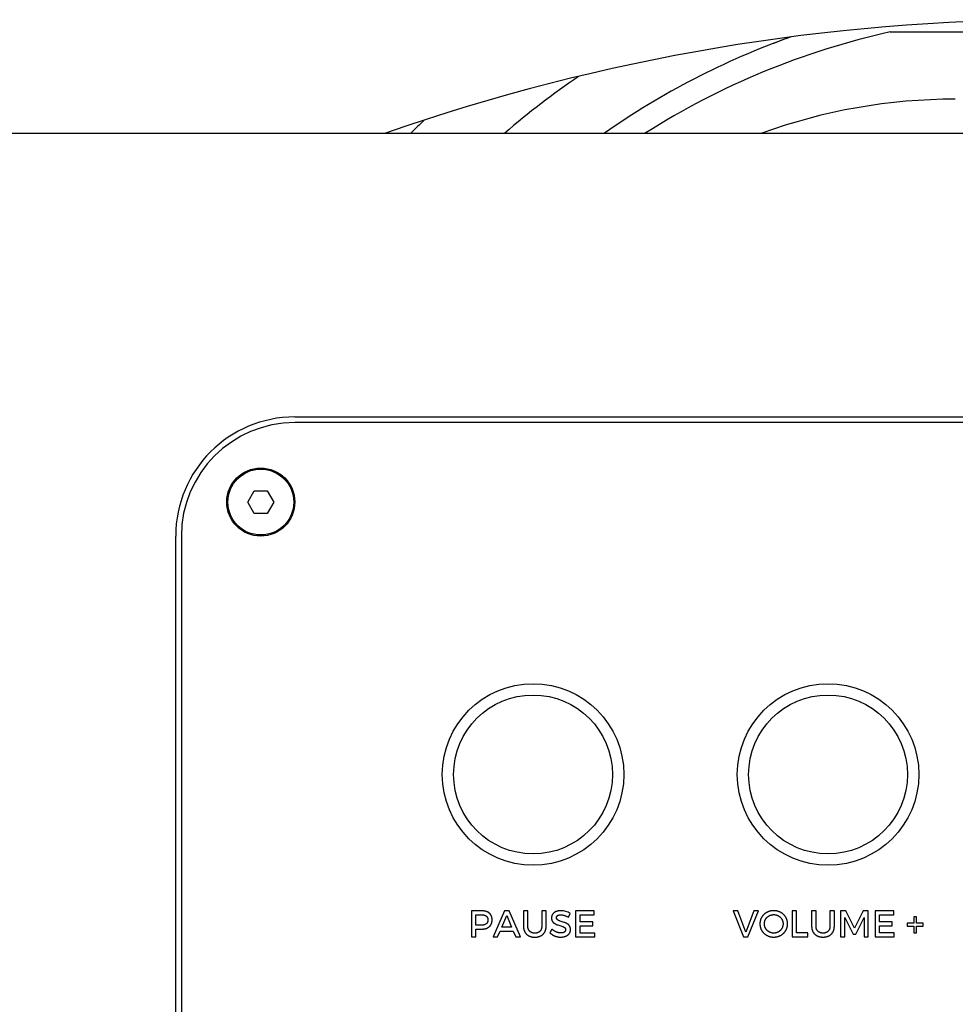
# Model space of a CAD drawing. Extents: x 11880 to 25577, y 6756 to 10446.
# Tile 14 of 87: x 12769 to 12851, y 9133 to 9220. Entities that reach past the tile are written whole.
import ezdxf

# ---------------------------------------------------------------- set-up
doc = ezdxf.new("R2010")
doc.units = 0
doc.header["$MEASUREMENT"] = 0
doc.layers.add('HAIRLINE', color=178, linetype='CONTINUOUS')

msp = doc.modelspace()

# ---------------------------------------------------------------- linework, layer by layer
at = {"layer": 'HAIRLINE'}
for p, q in [((12845.409, 9218.68), (12874.467, 9218.68)), ((12664.937, 9209.761), (13054.937, 9209.761)), ((12792.937, 9184.761), (12926.937, 9184.761)), ((12926.937, 9184.261), (12792.937, 9184.261)), ((12782.437, 9080.261), (12782.437, 9174.261)), ((12782.937, 9174.261), (12782.937, 9080.261)), ((12808.501, 9141.244), (12808.501, 9138.944)), ((12809.417, 9141.244), (12808.501, 9141.244)), ((12808.888, 9140.896), (12809.401, 9140.896)), ((12808.888, 9139.986), (12808.888, 9140.896)), ((12813.479, 9141.244), (12813.091, 9141.244)), ((12813.091, 9141.244), (12813.091, 9139.897)), ((12813.479, 9139.897), (12813.479, 9141.244)), ((12815.092, 9141.244), (12814.704, 9141.244)), ((12814.704, 9141.244), (12814.704, 9139.897)), ((12815.092, 9139.897), (12815.092, 9141.244)), ((12817.047, 9140.683), (12817.208, 9141.024)), ((12838.881, 9141.251), (12838.493, 9141.251)), ((12838.493, 9141.251), (12838.493, 9139.904)), ((12838.881, 9139.904), (12838.881, 9141.251)), ((12840.494, 9141.251), (12840.106, 9141.251)), ((12840.106, 9141.251), (12840.106, 9139.904)), ((12840.494, 9139.904), (12840.494, 9141.251)), ((12809.401, 9139.986), (12808.888, 9139.986)), ((12808.888, 9138.944), (12808.888, 9139.638)), ((12808.888, 9139.638), (12809.417, 9139.638)), ((12815.598, 9139.631), (12815.43, 9139.296)), ((12808.501, 9138.944), (12808.888, 9138.944))]:
    msp.add_line(p, q, dxfattribs=at)
for points in [[(12789.36, 9178.261), (12790.514, 9178.261), (12791.092, 9177.261), (12790.514, 9176.261), (12789.36, 9176.261), (12788.782, 9177.261)], [(12812.197, 9139.464), (12812.417, 9138.944), (12812.831, 9138.944), (12811.826, 9141.244), (12811.428, 9141.244), (12810.413, 9138.944), (12810.817, 9138.944), (12811.037, 9139.464)], [(12819.334, 9140.896), (12819.334, 9141.244), (12817.691, 9141.244), (12817.691, 9138.944), (12819.373, 9138.944), (12819.373, 9139.293), (12818.079, 9139.293), (12818.079, 9139.927), (12819.202, 9139.927), (12819.202, 9140.275), (12818.079, 9140.275), (12818.079, 9140.896)], [(12832.881, 9138.951), (12833.811, 9141.251), (12833.407, 9141.251), (12832.69, 9139.381), (12831.981, 9141.251), (12831.563, 9141.251), (12832.48, 9138.951)], [(12835.151, 9141.261), (12835.119, 9141.26), (12835.087, 9141.259), (12835.056, 9141.258), (12835.024, 9141.255), (12834.993, 9141.252), (12834.962, 9141.248), (12834.932, 9141.243), (12834.902, 9141.238), (12834.872, 9141.232), (12834.842, 9141.226), (12834.813, 9141.218), (12834.784, 9141.21), (12834.755, 9141.202), (12834.727, 9141.193), (12834.699, 9141.183), (12834.671, 9141.172), (12834.644, 9141.161), (12834.617, 9141.15), (12834.59, 9141.138), (12834.564, 9141.125), (12834.538, 9141.111), (12834.513, 9141.098), (12834.488, 9141.083), (12834.464, 9141.068), (12834.44, 9141.052), (12834.416, 9141.036), (12834.393, 9141.02), (12834.37, 9141.002), (12834.348, 9140.985), (12834.326, 9140.966), (12834.305, 9140.948), (12834.284, 9140.929), (12834.264, 9140.909), (12834.244, 9140.889), (12834.225, 9140.868), (12834.206, 9140.847), (12834.188, 9140.825), (12834.17, 9140.803), (12834.153, 9140.781), (12834.137, 9140.758), (12834.121, 9140.735), (12834.106, 9140.711), (12834.091, 9140.687), (12834.077, 9140.663), (12834.063, 9140.638), (12834.05, 9140.612), (12834.038, 9140.587), (12834.026, 9140.561), (12834.015, 9140.534), (12834.005, 9140.508), (12833.995, 9140.481), (12833.986, 9140.453), (12833.977, 9140.426), (12833.97, 9140.397), (12833.963, 9140.369), (12833.956, 9140.34), (12833.951, 9140.311), (12833.946, 9140.282), (12833.942, 9140.253), (12833.938, 9140.223), (12833.936, 9140.193), (12833.934, 9140.162), (12833.933, 9140.132), (12833.932, 9140.101), (12833.933, 9140.07), (12833.934, 9140.04), (12833.936, 9140.01), (12833.938, 9139.98), (12833.942, 9139.95), (12833.946, 9139.92), (12833.951, 9139.891), (12833.956, 9139.862), (12833.963, 9139.834), (12833.97, 9139.805), (12833.977, 9139.777), (12833.986, 9139.749), (12833.995, 9139.722), (12834.005, 9139.695), (12834.015, 9139.668), (12834.026, 9139.641), (12834.038, 9139.615), (12834.05, 9139.59), (12834.063, 9139.564), (12834.077, 9139.539), (12834.091, 9139.515), (12834.106, 9139.49), (12834.121, 9139.467), (12834.137, 9139.443), (12834.153, 9139.42), (12834.17, 9139.398), (12834.188, 9139.375), (12834.206, 9139.354), (12834.225, 9139.332), (12834.244, 9139.312), (12834.264, 9139.291), (12834.284, 9139.271), (12834.305, 9139.252), (12834.326, 9139.233), (12834.348, 9139.215), (12834.37, 9139.197), (12834.393, 9139.179), (12834.416, 9139.162), (12834.44, 9139.146), (12834.464, 9139.13), (12834.488, 9139.115), (12834.513, 9139.1), (12834.538, 9139.086), (12834.564, 9139.073), (12834.59, 9139.06), (12834.617, 9139.047), (12834.644, 9139.036), (12834.671, 9139.024), (12834.699, 9139.014), (12834.727, 9139.004), (12834.755, 9138.995), (12834.784, 9138.986), (12834.813, 9138.978), (12834.842, 9138.97), (12834.872, 9138.964), (12834.902, 9138.958), (12834.932, 9138.952), (12834.962, 9138.948), (12834.993, 9138.944), (12835.024, 9138.94), (12835.056, 9138.938), (12835.087, 9138.936), (12835.119, 9138.935), (12835.151, 9138.935), (12835.183, 9138.935), (12835.215, 9138.936), (12835.247, 9138.938), (12835.278, 9138.94), (12835.309, 9138.944), (12835.34, 9138.948), (12835.371, 9138.952), (12835.401, 9138.958), (12835.431, 9138.964), (12835.46, 9138.97), (12835.49, 9138.978), (12835.519, 9138.986), (12835.547, 9138.995), (12835.576, 9139.004), (12835.604, 9139.014), (12835.631, 9139.024), (12835.659, 9139.036), (12835.686, 9139.047), (12835.712, 9139.06), (12835.738, 9139.073), (12835.764, 9139.086), (12835.789, 9139.1), (12835.814, 9139.115), (12835.839, 9139.13), (12835.863, 9139.146), (12835.886, 9139.162), (12835.91, 9139.179), (12835.932, 9139.197), (12835.954, 9139.215), (12835.976, 9139.233), (12835.997, 9139.252), (12836.018, 9139.271), (12836.039, 9139.291), (12836.058, 9139.312), (12836.077, 9139.332), (12836.096, 9139.354), (12836.114, 9139.375), (12836.132, 9139.398), (12836.149, 9139.42), (12836.166, 9139.443), (12836.182, 9139.467), (12836.197, 9139.49), (12836.212, 9139.515), (12836.226, 9139.539), (12836.239, 9139.564), (12836.252, 9139.59), (12836.265, 9139.615), (12836.276, 9139.641), (12836.287, 9139.668), (12836.298, 9139.695), (12836.307, 9139.722), (12836.317, 9139.749), (12836.325, 9139.777), (12836.333, 9139.805), (12836.34, 9139.834), (12836.346, 9139.862), (12836.352, 9139.891), (12836.356, 9139.92), (12836.361, 9139.95), (12836.364, 9139.98), (12836.367, 9140.01), (12836.369, 9140.04), (12836.37, 9140.07), (12836.37, 9140.101), (12836.37, 9140.132), (12836.369, 9140.162), (12836.367, 9140.192), (12836.364, 9140.222), (12836.361, 9140.252), (12836.356, 9140.281), (12836.352, 9140.311), (12836.346, 9140.339), (12836.34, 9140.368), (12836.333, 9140.396), (12836.325, 9140.424), (12836.317, 9140.452), (12836.307, 9140.479), (12836.298, 9140.506), (12836.287, 9140.533), (12836.276, 9140.559), (12836.265, 9140.585), (12836.252, 9140.611), (12836.239, 9140.636), (12836.226, 9140.661), (12836.212, 9140.686), (12836.197, 9140.71), (12836.182, 9140.733), (12836.166, 9140.757), (12836.149, 9140.78), (12836.132, 9140.802), (12836.114, 9140.824), (12836.096, 9140.846), (12836.077, 9140.867), (12836.058, 9140.887), (12836.039, 9140.908), (12836.018, 9140.927), (12835.997, 9140.947), (12835.976, 9140.965), (12835.954, 9140.984), (12835.932, 9141.001), (12835.91, 9141.019), (12835.886, 9141.035), (12835.863, 9141.051), (12835.839, 9141.067), (12835.814, 9141.082), (12835.789, 9141.097), (12835.764, 9141.111), (12835.738, 9141.124), (12835.712, 9141.137), (12835.686, 9141.149), (12835.659, 9141.161), (12835.631, 9141.172), (12835.604, 9141.182), (12835.576, 9141.192), (12835.547, 9141.202), (12835.519, 9141.21), (12835.49, 9141.218), (12835.46, 9141.225), (12835.431, 9141.232), (12835.401, 9141.238), (12835.371, 9141.243), (12835.34, 9141.248), (12835.309, 9141.252), (12835.278, 9141.255), (12835.247, 9141.258), (12835.215, 9141.259), (12835.183, 9141.26)], [(12835.155, 9140.913), (12835.176, 9140.912), (12835.196, 9140.912), (12835.217, 9140.91), (12835.238, 9140.908), (12835.258, 9140.906), (12835.279, 9140.903), (12835.299, 9140.9), (12835.319, 9140.896), (12835.339, 9140.892), (12835.358, 9140.888), (12835.378, 9140.882), (12835.397, 9140.877), (12835.416, 9140.871), (12835.435, 9140.864), (12835.454, 9140.857), (12835.472, 9140.85), (12835.49, 9140.842), (12835.508, 9140.834), (12835.526, 9140.825), (12835.544, 9140.816), (12835.561, 9140.807), (12835.578, 9140.797), (12835.595, 9140.787), (12835.611, 9140.776), (12835.627, 9140.765), (12835.643, 9140.754), (12835.659, 9140.742), (12835.674, 9140.73), (12835.689, 9140.718), (12835.704, 9140.705), (12835.718, 9140.692), (12835.732, 9140.678), (12835.746, 9140.664), (12835.76, 9140.65), (12835.773, 9140.636), (12835.785, 9140.621), (12835.798, 9140.606), (12835.81, 9140.59), (12835.821, 9140.574), (12835.832, 9140.558), (12835.843, 9140.542), (12835.854, 9140.526), (12835.864, 9140.509), (12835.874, 9140.492), (12835.883, 9140.474), (12835.892, 9140.457), (12835.9, 9140.439), (12835.908, 9140.42), (12835.916, 9140.402), (12835.923, 9140.383), (12835.929, 9140.365), (12835.936, 9140.345), (12835.941, 9140.326), (12835.947, 9140.307), (12835.952, 9140.287), (12835.956, 9140.267), (12835.96, 9140.247), (12835.963, 9140.227), (12835.966, 9140.206), (12835.968, 9140.185), (12835.97, 9140.165), (12835.972, 9140.143), (12835.972, 9140.122), (12835.973, 9140.101), (12835.972, 9140.081), (12835.972, 9140.062), (12835.971, 9140.042), (12835.969, 9140.022), (12835.967, 9140.002), (12835.964, 9139.982), (12835.961, 9139.963), (12835.958, 9139.943), (12835.953, 9139.923), (12835.949, 9139.903), (12835.944, 9139.884), (12835.938, 9139.864), (12835.932, 9139.845), (12835.925, 9139.826), (12835.918, 9139.806), (12835.911, 9139.788), (12835.903, 9139.769), (12835.894, 9139.75), (12835.886, 9139.732), (12835.876, 9139.714), (12835.866, 9139.696), (12835.856, 9139.679), (12835.846, 9139.662), (12835.835, 9139.645), (12835.823, 9139.628), (12835.811, 9139.612), (12835.799, 9139.596), (12835.787, 9139.58), (12835.774, 9139.565), (12835.761, 9139.55), (12835.747, 9139.536), (12835.734, 9139.522), (12835.72, 9139.508), (12835.705, 9139.495), (12835.69, 9139.482), (12835.675, 9139.469), (12835.66, 9139.456), (12835.644, 9139.444), (12835.627, 9139.432), (12835.611, 9139.421), (12835.594, 9139.41), (12835.577, 9139.399), (12835.559, 9139.389), (12835.541, 9139.379), (12835.523, 9139.37), (12835.505, 9139.361), (12835.487, 9139.353), (12835.468, 9139.345), (12835.449, 9139.337), (12835.43, 9139.33), (12835.411, 9139.323), (12835.391, 9139.317), (12835.372, 9139.312), (12835.352, 9139.307), (12835.332, 9139.302), (12835.313, 9139.298), (12835.293, 9139.294), (12835.273, 9139.291), (12835.253, 9139.289), (12835.233, 9139.286), (12835.214, 9139.285), (12835.194, 9139.284), (12835.174, 9139.283), (12835.155, 9139.283), (12835.133, 9139.283), (12835.113, 9139.284), (12835.092, 9139.285), (12835.071, 9139.287), (12835.05, 9139.289), (12835.03, 9139.292), (12835.01, 9139.295), (12834.99, 9139.299), (12834.97, 9139.304), (12834.95, 9139.308), (12834.93, 9139.314), (12834.911, 9139.319), (12834.892, 9139.325), (12834.873, 9139.332), (12834.854, 9139.339), (12834.835, 9139.346), (12834.817, 9139.354), (12834.799, 9139.363), (12834.781, 9139.371), (12834.763, 9139.381), (12834.746, 9139.39), (12834.728, 9139.4), (12834.711, 9139.411), (12834.695, 9139.421), (12834.678, 9139.432), (12834.662, 9139.444), (12834.646, 9139.456), (12834.631, 9139.468), (12834.616, 9139.481), (12834.601, 9139.494), (12834.586, 9139.507), (12834.572, 9139.521), (12834.558, 9139.535), (12834.544, 9139.549), (12834.531, 9139.564), (12834.518, 9139.579), (12834.505, 9139.594), (12834.493, 9139.609), (12834.481, 9139.625), (12834.47, 9139.641), (12834.459, 9139.658), (12834.448, 9139.675), (12834.438, 9139.692), (12834.428, 9139.709), (12834.418, 9139.726), (12834.409, 9139.744), (12834.401, 9139.762), (12834.393, 9139.78), (12834.385, 9139.799), (12834.378, 9139.818), (12834.371, 9139.837), (12834.364, 9139.856), (12834.358, 9139.875), (12834.353, 9139.895), (12834.348, 9139.915), (12834.344, 9139.935), (12834.34, 9139.955), (12834.336, 9139.975), (12834.333, 9139.996), (12834.331, 9140.017), (12834.329, 9140.037), (12834.328, 9140.058), (12834.327, 9140.08), (12834.327, 9140.101), (12834.327, 9140.122), (12834.328, 9140.143), (12834.329, 9140.165), (12834.331, 9140.185), (12834.333, 9140.206), (12834.336, 9140.227), (12834.34, 9140.247), (12834.343, 9140.267), (12834.348, 9140.287), (12834.353, 9140.307), (12834.358, 9140.326), (12834.364, 9140.345), (12834.37, 9140.365), (12834.377, 9140.383), (12834.384, 9140.402), (12834.392, 9140.42), (12834.4, 9140.439), (12834.409, 9140.457), (12834.418, 9140.474), (12834.427, 9140.492), (12834.437, 9140.509), (12834.447, 9140.526), (12834.458, 9140.542), (12834.469, 9140.558), (12834.48, 9140.574), (12834.492, 9140.59), (12834.504, 9140.606), (12834.517, 9140.621), (12834.53, 9140.636), (12834.543, 9140.65), (12834.557, 9140.664), (12834.57, 9140.678), (12834.585, 9140.692), (12834.599, 9140.705), (12834.614, 9140.718), (12834.629, 9140.73), (12834.645, 9140.742), (12834.661, 9140.754), (12834.677, 9140.765), (12834.693, 9140.776), (12834.71, 9140.787), (12834.727, 9140.797), (12834.744, 9140.807), (12834.762, 9140.816), (12834.779, 9140.825), (12834.797, 9140.834), (12834.815, 9140.842), (12834.834, 9140.85), (12834.852, 9140.857), (12834.871, 9140.864), (12834.89, 9140.871), (12834.91, 9140.877), (12834.929, 9140.882), (12834.949, 9140.888), (12834.969, 9140.892), (12834.989, 9140.896), (12835.009, 9140.9), (12835.029, 9140.903), (12835.05, 9140.906), (12835.07, 9140.908), (12835.091, 9140.91), (12835.112, 9140.912), (12835.133, 9140.912)], [(12838.168, 9139.303), (12837.172, 9139.303), (12837.172, 9141.251), (12836.784, 9141.251), (12836.784, 9138.951), (12838.168, 9138.951)], [(12843.481, 9138.951), (12843.481, 9141.251), (12843.024, 9141.251), (12842.268, 9139.723), (12841.509, 9141.251), (12841.049, 9141.251), (12841.049, 9138.951), (12841.414, 9138.951), (12841.414, 9140.669), (12842.14, 9139.191), (12842.393, 9139.191), (12843.119, 9140.669), (12843.122, 9138.951)], [(12845.731, 9140.903), (12845.731, 9141.251), (12844.088, 9141.251), (12844.088, 9138.951), (12845.771, 9138.951), (12845.771, 9139.299), (12844.476, 9139.299), (12844.476, 9139.933), (12845.6, 9139.933), (12845.6, 9140.282), (12844.476, 9140.282), (12844.476, 9140.903)], [(12812.049, 9139.809), (12811.182, 9139.809), (12811.616, 9140.83)], [(12848.311, 9139.887), (12848.311, 9140.147), (12847.732, 9140.147), (12847.732, 9140.722), (12847.486, 9140.722), (12847.486, 9140.147), (12846.904, 9140.147), (12846.904, 9139.887), (12847.486, 9139.887), (12847.486, 9139.312), (12847.732, 9139.312), (12847.732, 9139.887)]]:
    msp.add_lwpolyline(points, close=True, dxfattribs=at)
for points in [[(12809.401, 9140.896), (12809.434, 9140.896), (12809.466, 9140.894), (12809.497, 9140.892), (12809.527, 9140.889), (12809.556, 9140.885), (12809.57, 9140.883), (12809.584, 9140.881), (12809.598, 9140.878), (12809.611, 9140.875), (12809.624, 9140.872), (12809.637, 9140.869), (12809.65, 9140.865), (12809.663, 9140.862), (12809.675, 9140.858), (12809.687, 9140.853), (12809.699, 9140.849), (12809.71, 9140.844), (12809.722, 9140.839), (12809.733, 9140.834), (12809.743, 9140.829), (12809.754, 9140.824), (12809.764, 9140.818), (12809.774, 9140.812), (12809.784, 9140.806), (12809.793, 9140.799), (12809.803, 9140.793), (12809.812, 9140.786), (12809.82, 9140.779), (12809.829, 9140.772), (12809.837, 9140.764), (12809.845, 9140.757), (12809.853, 9140.749), (12809.86, 9140.74), (12809.867, 9140.732), (12809.874, 9140.723), (12809.881, 9140.715), (12809.887, 9140.706), (12809.893, 9140.696), (12809.899, 9140.687), (12809.904, 9140.677), (12809.91, 9140.667), (12809.915, 9140.657), (12809.919, 9140.647), (12809.924, 9140.636), (12809.928, 9140.625), (12809.932, 9140.614), (12809.935, 9140.603), (12809.939, 9140.591), (12809.942, 9140.579), (12809.944, 9140.567), (12809.947, 9140.555), (12809.949, 9140.543), (12809.951, 9140.53), (12809.953, 9140.517), (12809.954, 9140.504), (12809.955, 9140.491), (12809.956, 9140.477), (12809.956, 9140.463), (12809.956, 9140.449), (12809.956, 9140.435), (12809.956, 9140.42), (12809.955, 9140.406), (12809.954, 9140.393), (12809.953, 9140.379), (12809.951, 9140.366), (12809.949, 9140.353), (12809.947, 9140.34), (12809.944, 9140.327), (12809.942, 9140.315), (12809.939, 9140.303), (12809.935, 9140.291), (12809.932, 9140.279), (12809.928, 9140.267), (12809.924, 9140.256), (12809.919, 9140.245), (12809.915, 9140.234), (12809.91, 9140.224), (12809.904, 9140.214), (12809.899, 9140.203), (12809.893, 9140.194), (12809.887, 9140.184), (12809.881, 9140.175), (12809.874, 9140.166), (12809.867, 9140.157), (12809.86, 9140.148), (12809.853, 9140.139), (12809.845, 9140.131), (12809.837, 9140.123), (12809.829, 9140.115), (12809.82, 9140.108), (12809.812, 9140.101), (12809.803, 9140.093), (12809.793, 9140.087), (12809.784, 9140.08), (12809.774, 9140.074), (12809.764, 9140.067), (12809.754, 9140.061), (12809.743, 9140.056), (12809.733, 9140.05), (12809.722, 9140.045), (12809.71, 9140.04), (12809.699, 9140.035), (12809.687, 9140.031), (12809.675, 9140.026), (12809.663, 9140.022), (12809.65, 9140.018), (12809.637, 9140.014), (12809.624, 9140.011), (12809.611, 9140.008), (12809.598, 9140.005), (12809.584, 9140.002), (12809.57, 9139.999), (12809.556, 9139.997), (12809.527, 9139.993), (12809.497, 9139.99), (12809.466, 9139.988), (12809.434, 9139.986), (12809.401, 9139.986)], [(12809.417, 9139.638), (12809.471, 9139.639), (12809.497, 9139.64), (12809.523, 9139.641), (12809.548, 9139.643), (12809.573, 9139.646), (12809.598, 9139.648), (12809.622, 9139.652), (12809.646, 9139.655), (12809.67, 9139.66), (12809.693, 9139.664), (12809.716, 9139.669), (12809.739, 9139.674), (12809.761, 9139.68), (12809.782, 9139.686), (12809.804, 9139.693), (12809.824, 9139.7), (12809.845, 9139.708), (12809.865, 9139.715), (12809.885, 9139.724), (12809.904, 9139.732), (12809.923, 9139.741), (12809.941, 9139.751), (12809.959, 9139.761), (12809.977, 9139.771), (12809.994, 9139.782), (12810.011, 9139.793), (12810.028, 9139.804), (12810.044, 9139.816), (12810.059, 9139.828), (12810.075, 9139.841), (12810.089, 9139.854), (12810.104, 9139.867), (12810.118, 9139.881), (12810.131, 9139.895), (12810.144, 9139.909), (12810.157, 9139.924), (12810.169, 9139.94), (12810.181, 9139.955), (12810.192, 9139.971), (12810.203, 9139.987), (12810.213, 9140.004), (12810.223, 9140.021), (12810.233, 9140.039), (12810.242, 9140.056), (12810.251, 9140.074), (12810.259, 9140.093), (12810.267, 9140.112), (12810.274, 9140.131), (12810.281, 9140.15), (12810.287, 9140.17), (12810.293, 9140.191), (12810.299, 9140.211), (12810.304, 9140.232), (12810.308, 9140.253), (12810.312, 9140.275), (12810.316, 9140.297), (12810.319, 9140.319), (12810.321, 9140.341), (12810.324, 9140.364), (12810.325, 9140.388), (12810.327, 9140.411), (12810.327, 9140.435), (12810.328, 9140.459), (12810.327, 9140.482), (12810.327, 9140.505), (12810.325, 9140.528), (12810.324, 9140.55), (12810.321, 9140.572), (12810.319, 9140.594), (12810.316, 9140.615), (12810.312, 9140.636), (12810.308, 9140.657), (12810.304, 9140.677), (12810.299, 9140.697), (12810.293, 9140.717), (12810.287, 9140.736), (12810.281, 9140.755), (12810.274, 9140.774), (12810.267, 9140.793), (12810.259, 9140.811), (12810.251, 9140.828), (12810.242, 9140.846), (12810.233, 9140.863), (12810.223, 9140.879), (12810.213, 9140.896), (12810.203, 9140.911), (12810.192, 9140.927), (12810.181, 9140.942), (12810.169, 9140.957), (12810.157, 9140.972), (12810.144, 9140.986), (12810.131, 9141), (12810.118, 9141.013), (12810.104, 9141.026), (12810.089, 9141.039), (12810.075, 9141.051), (12810.059, 9141.063), (12810.044, 9141.075), (12810.028, 9141.086), (12810.011, 9141.097), (12809.994, 9141.108), (12809.977, 9141.118), (12809.959, 9141.128), (12809.941, 9141.137), (12809.923, 9141.146), (12809.904, 9141.155), (12809.885, 9141.163), (12809.865, 9141.171), (12809.845, 9141.178), (12809.824, 9141.185), (12809.804, 9141.192), (12809.782, 9141.198), (12809.761, 9141.204), (12809.739, 9141.21), (12809.716, 9141.215), (12809.693, 9141.219), (12809.67, 9141.224), (12809.646, 9141.228), (12809.622, 9141.231), (12809.598, 9141.234), (12809.573, 9141.237), (12809.523, 9141.241), (12809.471, 9141.244), (12809.417, 9141.244)], [(12815.43, 9139.296), (12815.454, 9139.275), (12815.478, 9139.255), (12815.503, 9139.235), (12815.528, 9139.215), (12815.554, 9139.196), (12815.58, 9139.178), (12815.607, 9139.16), (12815.634, 9139.143), (12815.662, 9139.126), (12815.69, 9139.11), (12815.719, 9139.095), (12815.747, 9139.08), (12815.777, 9139.066), (12815.806, 9139.052), (12815.836, 9139.039), (12815.866, 9139.027), (12815.897, 9139.016), (12815.928, 9139.005), (12815.959, 9138.995), (12815.99, 9138.986), (12816.021, 9138.977), (12816.053, 9138.969), (12816.084, 9138.962), (12816.116, 9138.956), (12816.148, 9138.95), (12816.18, 9138.945), (12816.211, 9138.941), (12816.243, 9138.938), (12816.275, 9138.935), (12816.307, 9138.933), (12816.338, 9138.932), (12816.37, 9138.931), (12816.417, 9138.932), (12816.463, 9138.934), (12816.508, 9138.938), (12816.552, 9138.943), (12816.574, 9138.946), (12816.596, 9138.949), (12816.617, 9138.953), (12816.638, 9138.957), (12816.659, 9138.962), (12816.679, 9138.967), (12816.699, 9138.972), (12816.719, 9138.977), (12816.738, 9138.983), (12816.758, 9138.989), (12816.777, 9138.996), (12816.795, 9139.002), (12816.814, 9139.01), (12816.832, 9139.017), (12816.849, 9139.025), (12816.867, 9139.033), (12816.884, 9139.041), (12816.9, 9139.05), (12816.917, 9139.059), (12816.933, 9139.069), (12816.949, 9139.078), (12816.964, 9139.088), (12816.979, 9139.099), (12816.993, 9139.109), (12817.008, 9139.12), (12817.021, 9139.131), (12817.035, 9139.143), (12817.048, 9139.154), (12817.061, 9139.167), (12817.073, 9139.179), (12817.085, 9139.192), (12817.096, 9139.204), (12817.107, 9139.218), (12817.118, 9139.231), (12817.128, 9139.245), (12817.138, 9139.259), (12817.147, 9139.273), (12817.156, 9139.288), (12817.165, 9139.303), (12817.173, 9139.318), (12817.181, 9139.333), (12817.188, 9139.349), (12817.194, 9139.365), (12817.201, 9139.381), (12817.206, 9139.398), (12817.212, 9139.414), (12817.217, 9139.431), (12817.221, 9139.449), (12817.225, 9139.466), (12817.228, 9139.484), (12817.231, 9139.502), (12817.233, 9139.52), (12817.235, 9139.538), (12817.236, 9139.557), (12817.237, 9139.576), (12817.237, 9139.595), (12817.237, 9139.614), (12817.237, 9139.633), (12817.236, 9139.651), (12817.234, 9139.669), (12817.232, 9139.687), (12817.23, 9139.704), (12817.227, 9139.721), (12817.224, 9139.738), (12817.22, 9139.754), (12817.217, 9139.77), (12817.212, 9139.785), (12817.207, 9139.8), (12817.202, 9139.815), (12817.197, 9139.83), (12817.191, 9139.844), (12817.185, 9139.858), (12817.179, 9139.871), (12817.172, 9139.884), (12817.165, 9139.897), (12817.157, 9139.91), (12817.149, 9139.922), (12817.141, 9139.934), (12817.133, 9139.946), (12817.124, 9139.957), (12817.115, 9139.968), (12817.106, 9139.979), (12817.097, 9139.99), (12817.087, 9140), (12817.077, 9140.011), (12817.066, 9140.02), (12817.056, 9140.03), (12817.045, 9140.039), (12817.034, 9140.049), (12817.023, 9140.058), (12817.012, 9140.066), (12817, 9140.075), (12816.988, 9140.083), (12816.976, 9140.091), (12816.964, 9140.099), (12816.952, 9140.107), (12816.926, 9140.122), (12816.9, 9140.136), (12816.874, 9140.149), (12816.847, 9140.162), (12816.819, 9140.174), (12816.792, 9140.186), (12816.735, 9140.208), (12816.677, 9140.229), (12816.338, 9140.336), (12816.287, 9140.354), (12816.262, 9140.364), (12816.238, 9140.374), (12816.215, 9140.384), (12816.193, 9140.395), (12816.182, 9140.4), (12816.171, 9140.406), (12816.161, 9140.412), (12816.151, 9140.418), (12816.141, 9140.424), (12816.132, 9140.43), (12816.122, 9140.436), (12816.113, 9140.443), (12816.105, 9140.449), (12816.096, 9140.456), (12816.088, 9140.463), (12816.08, 9140.47), (12816.073, 9140.477), (12816.065, 9140.485), (12816.062, 9140.489), (12816.059, 9140.492), (12816.055, 9140.496), (12816.052, 9140.5), (12816.049, 9140.504), (12816.046, 9140.508), (12816.043, 9140.512), (12816.04, 9140.517), (12816.037, 9140.521), (12816.034, 9140.525), (12816.032, 9140.529), (12816.029, 9140.534), (12816.027, 9140.538), (12816.025, 9140.543), (12816.022, 9140.547), (12816.02, 9140.552), (12816.018, 9140.556), (12816.016, 9140.561), (12816.014, 9140.566), (12816.013, 9140.571), (12816.011, 9140.575), (12816.009, 9140.58), (12816.008, 9140.585), (12816.007, 9140.59), (12816.005, 9140.596), (12816.004, 9140.601), (12816.003, 9140.606), (12816.002, 9140.611), (12816.001, 9140.617), (12816.001, 9140.622), (12816, 9140.628), (12816, 9140.633), (12815.999, 9140.639), (12815.999, 9140.645), (12815.999, 9140.65), (12815.999, 9140.656), (12815.999, 9140.663), (12815.999, 9140.671), (12816, 9140.678), (12816, 9140.684), (12816.001, 9140.691), (12816.002, 9140.698), (12816.004, 9140.704), (12816.005, 9140.711), (12816.007, 9140.717), (12816.009, 9140.724), (12816.011, 9140.73), (12816.014, 9140.736), (12816.016, 9140.742), (12816.019, 9140.748), (12816.022, 9140.753), (12816.025, 9140.759), (12816.029, 9140.764), (12816.032, 9140.77), (12816.036, 9140.775), (12816.04, 9140.78), (12816.044, 9140.785), (12816.048, 9140.79), (12816.053, 9140.795), (12816.057, 9140.8), (12816.062, 9140.805), (12816.067, 9140.809), (12816.072, 9140.814), (12816.078, 9140.818), (12816.083, 9140.822), (12816.089, 9140.826), (12816.095, 9140.83), (12816.101, 9140.834), (12816.107, 9140.838), (12816.113, 9140.841), (12816.12, 9140.845), (12816.127, 9140.848), (12816.134, 9140.852), (12816.141, 9140.855), (12816.148, 9140.858), (12816.155, 9140.861), (12816.163, 9140.864), (12816.17, 9140.867), (12816.178, 9140.869), (12816.186, 9140.872), (12816.194, 9140.874), (12816.202, 9140.876), (12816.219, 9140.88), (12816.236, 9140.884), (12816.254, 9140.887), (12816.273, 9140.89), (12816.292, 9140.892), (12816.312, 9140.894), (12816.332, 9140.895), (12816.352, 9140.896), (12816.373, 9140.896), (12816.39, 9140.896), (12816.407, 9140.895), (12816.424, 9140.894), (12816.442, 9140.893), (12816.46, 9140.891), (12816.479, 9140.889), (12816.498, 9140.887), (12816.517, 9140.884), (12816.556, 9140.877), (12816.597, 9140.868), (12816.639, 9140.858), (12816.682, 9140.846), (12816.725, 9140.832), (12816.77, 9140.817), (12816.815, 9140.799), (12816.861, 9140.78), (12816.907, 9140.758), (12816.953, 9140.735), (12817, 9140.71), (12817.047, 9140.683)], [(12816.403, 9141.261), (12816.356, 9141.26), (12816.311, 9141.258), (12816.267, 9141.254), (12816.223, 9141.249), (12816.202, 9141.246), (12816.181, 9141.243), (12816.16, 9141.239), (12816.14, 9141.235), (12816.12, 9141.231), (12816.1, 9141.226), (12816.08, 9141.221), (12816.061, 9141.216), (12816.042, 9141.211), (12816.024, 9141.205), (12816.005, 9141.198), (12815.987, 9141.192), (12815.969, 9141.185), (12815.952, 9141.177), (12815.935, 9141.17), (12815.918, 9141.162), (12815.902, 9141.154), (12815.886, 9141.145), (12815.87, 9141.137), (12815.855, 9141.128), (12815.84, 9141.118), (12815.825, 9141.109), (12815.811, 9141.099), (12815.797, 9141.088), (12815.783, 9141.078), (12815.77, 9141.067), (12815.757, 9141.056), (12815.744, 9141.044), (12815.732, 9141.033), (12815.721, 9141.021), (12815.709, 9141.009), (12815.698, 9140.996), (12815.688, 9140.983), (12815.678, 9140.97), (12815.668, 9140.957), (12815.659, 9140.943), (12815.65, 9140.93), (12815.641, 9140.916), (12815.633, 9140.901), (12815.626, 9140.887), (12815.618, 9140.872), (12815.612, 9140.857), (12815.605, 9140.841), (12815.599, 9140.826), (12815.594, 9140.81), (12815.589, 9140.794), (12815.585, 9140.777), (12815.58, 9140.761), (12815.577, 9140.744), (12815.574, 9140.727), (12815.571, 9140.71), (12815.569, 9140.692), (12815.567, 9140.675), (12815.566, 9140.657), (12815.565, 9140.638), (12815.565, 9140.62), (12815.565, 9140.601), (12815.566, 9140.583), (12815.567, 9140.564), (12815.568, 9140.547), (12815.57, 9140.529), (12815.573, 9140.512), (12815.576, 9140.495), (12815.579, 9140.479), (12815.582, 9140.463), (12815.586, 9140.448), (12815.591, 9140.432), (12815.596, 9140.418), (12815.601, 9140.403), (12815.606, 9140.389), (12815.612, 9140.375), (12815.618, 9140.361), (12815.625, 9140.348), (12815.632, 9140.335), (12815.639, 9140.323), (12815.646, 9140.31), (12815.654, 9140.298), (12815.662, 9140.286), (12815.671, 9140.275), (12815.68, 9140.264), (12815.689, 9140.253), (12815.698, 9140.242), (12815.707, 9140.232), (12815.717, 9140.222), (12815.727, 9140.212), (12815.738, 9140.202), (12815.748, 9140.193), (12815.759, 9140.184), (12815.77, 9140.175), (12815.781, 9140.166), (12815.793, 9140.158), (12815.804, 9140.149), (12815.816, 9140.141), (12815.828, 9140.134), (12815.841, 9140.126), (12815.853, 9140.118), (12815.878, 9140.104), (12815.904, 9140.09), (12815.931, 9140.078), (12815.958, 9140.065), (12815.985, 9140.053), (12816.013, 9140.042), (12816.07, 9140.021), (12816.128, 9140.001), (12816.468, 9139.898), (12816.519, 9139.88), (12816.544, 9139.87), (12816.567, 9139.861), (12816.591, 9139.85), (12816.613, 9139.84), (12816.624, 9139.834), (12816.634, 9139.829), (12816.645, 9139.823), (12816.655, 9139.817), (12816.664, 9139.811), (12816.674, 9139.805), (12816.683, 9139.798), (12816.692, 9139.792), (12816.701, 9139.785), (12816.709, 9139.778), (12816.718, 9139.771), (12816.725, 9139.764), (12816.733, 9139.757), (12816.737, 9139.753), (12816.74, 9139.749), (12816.744, 9139.746), (12816.747, 9139.742), (12816.75, 9139.738), (12816.754, 9139.734), (12816.757, 9139.73), (12816.76, 9139.726), (12816.763, 9139.721), (12816.766, 9139.717), (12816.768, 9139.713), (12816.771, 9139.709), (12816.774, 9139.704), (12816.776, 9139.7), (12816.779, 9139.695), (12816.781, 9139.691), (12816.783, 9139.686), (12816.785, 9139.682), (12816.787, 9139.677), (12816.789, 9139.672), (12816.791, 9139.667), (12816.793, 9139.662), (12816.795, 9139.658), (12816.796, 9139.653), (12816.798, 9139.647), (12816.799, 9139.642), (12816.8, 9139.637), (12816.801, 9139.632), (12816.802, 9139.626), (12816.803, 9139.621), (12816.804, 9139.616), (12816.805, 9139.61), (12816.806, 9139.604), (12816.806, 9139.599), (12816.806, 9139.593), (12816.807, 9139.587), (12816.807, 9139.581), (12816.807, 9139.575), (12816.807, 9139.567), (12816.806, 9139.559), (12816.806, 9139.551), (12816.805, 9139.543), (12816.804, 9139.535), (12816.803, 9139.527), (12816.801, 9139.52), (12816.799, 9139.512), (12816.798, 9139.505), (12816.795, 9139.498), (12816.793, 9139.491), (12816.79, 9139.484), (12816.787, 9139.477), (12816.784, 9139.47), (12816.781, 9139.463), (12816.778, 9139.457), (12816.774, 9139.45), (12816.77, 9139.444), (12816.766, 9139.438), (12816.761, 9139.432), (12816.757, 9139.426), (12816.752, 9139.42), (12816.747, 9139.414), (12816.742, 9139.409), (12816.736, 9139.403), (12816.731, 9139.398), (12816.725, 9139.393), (12816.719, 9139.388), (12816.713, 9139.383), (12816.706, 9139.378), (12816.7, 9139.374), (12816.693, 9139.369), (12816.686, 9139.365), (12816.678, 9139.36), (12816.671, 9139.356), (12816.663, 9139.352), (12816.656, 9139.348), (12816.648, 9139.345), (12816.639, 9139.341), (12816.631, 9139.338), (12816.623, 9139.334), (12816.614, 9139.331), (12816.605, 9139.328), (12816.596, 9139.325), (12816.586, 9139.322), (12816.577, 9139.32), (12816.567, 9139.317), (12816.557, 9139.315), (12816.537, 9139.31), (12816.516, 9139.307), (12816.495, 9139.303), (12816.472, 9139.301), (12816.449, 9139.299), (12816.426, 9139.297), (12816.401, 9139.296), (12816.377, 9139.296), (12816.353, 9139.296), (12816.33, 9139.297), (12816.306, 9139.299), (12816.282, 9139.301), (12816.258, 9139.305), (12816.233, 9139.308), (12816.209, 9139.313), (12816.184, 9139.318), (12816.159, 9139.324), (12816.134, 9139.33), (12816.109, 9139.337), (12816.084, 9139.345), (12816.059, 9139.353), (12816.034, 9139.362), (12816.009, 9139.372), (12815.983, 9139.382), (12815.958, 9139.393), (12815.933, 9139.405), (12815.908, 9139.417), (12815.883, 9139.43), (12815.858, 9139.443), (12815.834, 9139.457), (12815.809, 9139.472), (12815.785, 9139.487), (12815.76, 9139.503), (12815.736, 9139.52), (12815.713, 9139.537), (12815.689, 9139.554), (12815.666, 9139.573), (12815.643, 9139.592), (12815.62, 9139.611), (12815.598, 9139.631)], [(12813.091, 9139.897), (12813.091, 9139.869), (12813.092, 9139.842), (12813.093, 9139.814), (12813.095, 9139.787), (12813.098, 9139.761), (12813.101, 9139.734), (12813.104, 9139.709), (12813.108, 9139.683), (12813.113, 9139.658), (12813.118, 9139.633), (12813.124, 9139.609), (12813.13, 9139.585), (12813.137, 9139.561), (12813.144, 9139.538), (12813.152, 9139.515), (12813.16, 9139.492), (12813.169, 9139.47), (12813.178, 9139.448), (12813.188, 9139.427), (12813.198, 9139.406), (12813.209, 9139.385), (12813.22, 9139.365), (12813.232, 9139.346), (12813.244, 9139.326), (12813.257, 9139.307), (12813.27, 9139.289), (12813.284, 9139.271), (12813.298, 9139.253), (12813.312, 9139.236), (12813.327, 9139.219), (12813.343, 9139.203), (12813.359, 9139.187), (12813.375, 9139.172), (12813.392, 9139.157), (12813.41, 9139.142), (12813.427, 9139.128), (12813.446, 9139.114), (12813.464, 9139.101), (12813.483, 9139.088), (12813.503, 9139.076), (12813.523, 9139.064), (12813.543, 9139.053), (12813.564, 9139.042), (12813.585, 9139.032), (12813.607, 9139.022), (12813.629, 9139.012), (12813.651, 9139.003), (12813.674, 9138.995), (12813.698, 9138.987), (12813.721, 9138.979), (12813.745, 9138.972), (12813.77, 9138.966), (12813.795, 9138.96), (12813.82, 9138.954), (12813.846, 9138.949), (12813.872, 9138.945), (12813.898, 9138.941), (12813.925, 9138.938), (12813.952, 9138.935), (12813.979, 9138.932), (12814.007, 9138.93), (12814.035, 9138.929), (12814.064, 9138.928), (12814.093, 9138.928), (12814.122, 9138.928), (12814.15, 9138.929), (12814.179, 9138.93), (12814.206, 9138.932), (12814.234, 9138.935), (12814.261, 9138.938), (12814.288, 9138.941), (12814.314, 9138.945), (12814.34, 9138.949), (12814.366, 9138.954), (12814.391, 9138.96), (12814.416, 9138.966), (12814.44, 9138.972), (12814.464, 9138.979), (12814.488, 9138.987), (12814.511, 9138.995), (12814.534, 9139.003), (12814.556, 9139.012), (12814.578, 9139.022), (12814.6, 9139.032), (12814.621, 9139.042), (12814.642, 9139.053), (12814.662, 9139.064), (12814.682, 9139.076), (12814.701, 9139.088), (12814.72, 9139.101), (12814.739, 9139.114), (12814.757, 9139.128), (12814.775, 9139.142), (12814.792, 9139.157), (12814.809, 9139.172), (12814.825, 9139.187), (12814.841, 9139.203), (12814.857, 9139.219), (12814.872, 9139.236), (12814.886, 9139.253), (12814.9, 9139.271), (12814.914, 9139.289), (12814.927, 9139.307), (12814.939, 9139.326), (12814.952, 9139.346), (12814.963, 9139.365), (12814.974, 9139.385), (12814.985, 9139.406), (12814.995, 9139.427), (12815.005, 9139.448), (12815.014, 9139.47), (12815.023, 9139.492), (12815.031, 9139.515), (12815.039, 9139.538), (12815.046, 9139.561), (12815.053, 9139.585), (12815.059, 9139.609), (12815.065, 9139.633), (12815.07, 9139.658), (12815.074, 9139.683), (12815.078, 9139.709), (12815.082, 9139.734), (12815.085, 9139.761), (12815.087, 9139.787), (12815.089, 9139.814), (12815.091, 9139.842), (12815.092, 9139.869), (12815.092, 9139.897)], [(12814.704, 9139.897), (12814.704, 9139.879), (12814.703, 9139.861), (12814.703, 9139.843), (12814.701, 9139.826), (12814.7, 9139.809), (12814.698, 9139.792), (12814.696, 9139.775), (12814.693, 9139.758), (12814.69, 9139.742), (12814.687, 9139.726), (12814.684, 9139.71), (12814.68, 9139.695), (12814.676, 9139.68), (12814.672, 9139.665), (12814.667, 9139.65), (12814.662, 9139.635), (12814.656, 9139.621), (12814.651, 9139.607), (12814.645, 9139.593), (12814.639, 9139.58), (12814.632, 9139.567), (12814.625, 9139.554), (12814.618, 9139.541), (12814.611, 9139.529), (12814.603, 9139.517), (12814.595, 9139.505), (12814.586, 9139.494), (12814.578, 9139.482), (12814.569, 9139.471), (12814.56, 9139.461), (12814.55, 9139.45), (12814.541, 9139.44), (12814.531, 9139.43), (12814.52, 9139.421), (12814.51, 9139.412), (12814.499, 9139.403), (12814.488, 9139.394), (12814.477, 9139.386), (12814.465, 9139.377), (12814.453, 9139.37), (12814.441, 9139.362), (12814.429, 9139.355), (12814.416, 9139.348), (12814.403, 9139.342), (12814.39, 9139.335), (12814.377, 9139.329), (12814.363, 9139.324), (12814.349, 9139.318), (12814.335, 9139.313), (12814.321, 9139.309), (12814.306, 9139.304), (12814.291, 9139.3), (12814.276, 9139.296), (12814.261, 9139.293), (12814.246, 9139.29), (12814.23, 9139.287), (12814.214, 9139.284), (12814.198, 9139.282), (12814.181, 9139.28), (12814.165, 9139.279), (12814.148, 9139.278), (12814.131, 9139.277), (12814.114, 9139.276), (12814.096, 9139.276), (12814.079, 9139.276), (12814.061, 9139.277), (12814.044, 9139.278), (12814.027, 9139.279), (12814.01, 9139.28), (12813.994, 9139.282), (12813.977, 9139.285), (12813.961, 9139.287), (12813.945, 9139.29), (12813.93, 9139.293), (12813.914, 9139.297), (12813.899, 9139.3), (12813.884, 9139.304), (12813.869, 9139.309), (12813.855, 9139.314), (12813.84, 9139.319), (12813.826, 9139.324), (12813.812, 9139.33), (12813.799, 9139.336), (12813.786, 9139.342), (12813.772, 9139.349), (12813.76, 9139.356), (12813.747, 9139.363), (12813.735, 9139.371), (12813.723, 9139.378), (12813.711, 9139.386), (12813.699, 9139.395), (12813.688, 9139.404), (12813.677, 9139.413), (12813.666, 9139.422), (12813.656, 9139.431), (12813.646, 9139.441), (12813.636, 9139.452), (12813.626, 9139.462), (12813.617, 9139.473), (12813.608, 9139.484), (12813.599, 9139.495), (12813.59, 9139.506), (12813.582, 9139.518), (12813.574, 9139.53), (12813.567, 9139.543), (12813.559, 9139.555), (12813.552, 9139.568), (12813.546, 9139.581), (12813.539, 9139.595), (12813.533, 9139.609), (12813.527, 9139.622), (12813.522, 9139.637), (12813.517, 9139.651), (12813.512, 9139.666), (12813.507, 9139.681), (12813.503, 9139.696), (12813.499, 9139.711), (12813.496, 9139.727), (12813.492, 9139.743), (12813.49, 9139.759), (12813.487, 9139.776), (12813.485, 9139.792), (12813.483, 9139.809), (12813.481, 9139.826), (12813.48, 9139.844), (12813.479, 9139.861), (12813.479, 9139.879), (12813.479, 9139.897)], [(12838.493, 9139.904), (12838.493, 9139.876), (12838.494, 9139.848), (12838.495, 9139.821), (12838.497, 9139.794), (12838.5, 9139.767), (12838.503, 9139.741), (12838.506, 9139.715), (12838.51, 9139.69), (12838.515, 9139.664), (12838.52, 9139.64), (12838.526, 9139.615), (12838.532, 9139.591), (12838.539, 9139.567), (12838.546, 9139.544), (12838.554, 9139.521), (12838.562, 9139.499), (12838.571, 9139.477), (12838.58, 9139.455), (12838.59, 9139.434), (12838.6, 9139.413), (12838.611, 9139.392), (12838.622, 9139.372), (12838.634, 9139.352), (12838.646, 9139.333), (12838.659, 9139.314), (12838.672, 9139.296), (12838.686, 9139.278), (12838.7, 9139.26), (12838.714, 9139.243), (12838.729, 9139.226), (12838.745, 9139.21), (12838.761, 9139.194), (12838.777, 9139.178), (12838.794, 9139.163), (12838.812, 9139.149), (12838.829, 9139.135), (12838.848, 9139.121), (12838.866, 9139.108), (12838.885, 9139.095), (12838.905, 9139.083), (12838.925, 9139.071), (12838.945, 9139.06), (12838.966, 9139.049), (12838.987, 9139.038), (12839.009, 9139.028), (12839.031, 9139.019), (12839.053, 9139.01), (12839.076, 9139.001), (12839.1, 9138.993), (12839.123, 9138.986), (12839.147, 9138.979), (12839.172, 9138.972), (12839.197, 9138.966), (12839.222, 9138.961), (12839.248, 9138.956), (12839.274, 9138.952), (12839.3, 9138.948), (12839.327, 9138.944), (12839.354, 9138.941), (12839.381, 9138.939), (12839.409, 9138.937), (12839.437, 9138.936), (12839.466, 9138.935), (12839.495, 9138.935), (12839.524, 9138.935), (12839.552, 9138.936), (12839.581, 9138.937), (12839.608, 9138.939), (12839.636, 9138.941), (12839.663, 9138.944), (12839.69, 9138.948), (12839.716, 9138.952), (12839.742, 9138.956), (12839.768, 9138.961), (12839.793, 9138.966), (12839.818, 9138.972), (12839.842, 9138.979), (12839.866, 9138.986), (12839.89, 9138.993), (12839.913, 9139.001), (12839.936, 9139.01), (12839.958, 9139.019), (12839.98, 9139.028), (12840.002, 9139.038), (12840.023, 9139.049), (12840.044, 9139.06), (12840.064, 9139.071), (12840.084, 9139.083), (12840.103, 9139.095), (12840.122, 9139.108), (12840.141, 9139.121), (12840.159, 9139.135), (12840.177, 9139.149), (12840.194, 9139.163), (12840.211, 9139.178), (12840.227, 9139.194), (12840.243, 9139.21), (12840.259, 9139.226), (12840.274, 9139.243), (12840.288, 9139.26), (12840.302, 9139.278), (12840.316, 9139.296), (12840.329, 9139.314), (12840.341, 9139.333), (12840.354, 9139.352), (12840.365, 9139.372), (12840.376, 9139.392), (12840.387, 9139.413), (12840.397, 9139.434), (12840.407, 9139.455), (12840.416, 9139.477), (12840.425, 9139.499), (12840.433, 9139.521), (12840.441, 9139.544), (12840.448, 9139.567), (12840.455, 9139.591), (12840.461, 9139.615), (12840.467, 9139.64), (12840.472, 9139.664), (12840.476, 9139.69), (12840.48, 9139.715), (12840.484, 9139.741), (12840.487, 9139.767), (12840.489, 9139.794), (12840.491, 9139.821), (12840.493, 9139.848), (12840.494, 9139.876), (12840.494, 9139.904)], [(12840.106, 9139.904), (12840.106, 9139.886), (12840.105, 9139.868), (12840.105, 9139.85), (12840.103, 9139.832), (12840.102, 9139.815), (12840.1, 9139.798), (12840.098, 9139.781), (12840.095, 9139.765), (12840.092, 9139.749), (12840.089, 9139.733), (12840.086, 9139.717), (12840.082, 9139.701), (12840.078, 9139.686), (12840.074, 9139.671), (12840.069, 9139.656), (12840.064, 9139.642), (12840.058, 9139.628), (12840.053, 9139.614), (12840.047, 9139.6), (12840.041, 9139.587), (12840.034, 9139.573), (12840.027, 9139.56), (12840.02, 9139.548), (12840.013, 9139.536), (12840.005, 9139.523), (12839.997, 9139.512), (12839.988, 9139.5), (12839.98, 9139.489), (12839.971, 9139.478), (12839.962, 9139.467), (12839.952, 9139.457), (12839.943, 9139.447), (12839.933, 9139.437), (12839.922, 9139.427), (12839.912, 9139.418), (12839.901, 9139.409), (12839.89, 9139.4), (12839.879, 9139.392), (12839.867, 9139.384), (12839.855, 9139.376), (12839.843, 9139.369), (12839.831, 9139.362), (12839.818, 9139.355), (12839.805, 9139.348), (12839.792, 9139.342), (12839.779, 9139.336), (12839.765, 9139.33), (12839.751, 9139.325), (12839.737, 9139.32), (12839.723, 9139.315), (12839.708, 9139.311), (12839.693, 9139.307), (12839.678, 9139.303), (12839.663, 9139.299), (12839.648, 9139.296), (12839.632, 9139.293), (12839.616, 9139.291), (12839.6, 9139.289), (12839.583, 9139.287), (12839.567, 9139.286), (12839.55, 9139.284), (12839.533, 9139.284), (12839.516, 9139.283), (12839.498, 9139.283), (12839.481, 9139.283), (12839.463, 9139.284), (12839.446, 9139.284), (12839.429, 9139.286), (12839.412, 9139.287), (12839.396, 9139.289), (12839.379, 9139.291), (12839.363, 9139.294), (12839.347, 9139.296), (12839.332, 9139.3), (12839.316, 9139.303), (12839.301, 9139.307), (12839.286, 9139.311), (12839.271, 9139.315), (12839.257, 9139.32), (12839.242, 9139.325), (12839.228, 9139.331), (12839.214, 9139.336), (12839.201, 9139.342), (12839.188, 9139.349), (12839.174, 9139.355), (12839.162, 9139.362), (12839.149, 9139.37), (12839.137, 9139.377), (12839.125, 9139.385), (12839.113, 9139.393), (12839.101, 9139.401), (12839.09, 9139.41), (12839.079, 9139.419), (12839.068, 9139.428), (12839.058, 9139.438), (12839.048, 9139.448), (12839.038, 9139.458), (12839.028, 9139.469), (12839.019, 9139.479), (12839.01, 9139.49), (12839.001, 9139.502), (12838.992, 9139.513), (12838.984, 9139.525), (12838.976, 9139.537), (12838.969, 9139.549), (12838.961, 9139.562), (12838.954, 9139.575), (12838.948, 9139.588), (12838.941, 9139.601), (12838.935, 9139.615), (12838.929, 9139.629), (12838.924, 9139.643), (12838.919, 9139.658), (12838.914, 9139.672), (12838.909, 9139.687), (12838.905, 9139.703), (12838.901, 9139.718), (12838.898, 9139.734), (12838.894, 9139.75), (12838.892, 9139.766), (12838.889, 9139.782), (12838.887, 9139.799), (12838.885, 9139.816), (12838.883, 9139.833), (12838.882, 9139.85), (12838.881, 9139.868), (12838.881, 9139.886), (12838.881, 9139.904)]]:
    msp.add_lwpolyline(points, dxfattribs=at)
for centre, radius in [((12789.937, 9177.261), 3), ((12789.937, 9177.261), 2.9), ((12813.936, 9153.261), 8), ((12839.938, 9153.261), 8), ((12813.937, 9153.261), 7), ((12839.937, 9153.261), 7)]:
    msp.add_circle(centre, radius, dxfattribs=at)
for centre, radius, start, end in [((12859.937, 9040.711), 179.05, 70.76054, 109.23946), ((12859.991, 9152.878), 69.404, 109.64957, 124.9562), ((12859.938, 9152.96), 67.306, 102.4663, 122.4448), ((12859.937, 9152.963), 69.304, 109.62253, 111.1638), ((12859.947, 9153.438), 74.334, 124.40782, 130.73842), ((12851.156, 9162.761), 50, 90, 109.94839), ((12859.844, 9153.059), 80.17, 133.81182, 134.98704), ((12792.937, 9174.261), 10.5, 90.00002, 179.99998), ((12792.937, 9174.261), 10, 90, 180), ((12816.4, 9139.763), 1.498, 57.35839, 89.88785)]:
    msp.add_arc(centre, radius, start, end, dxfattribs=at)

doc.saveas('drawing.dxf')
